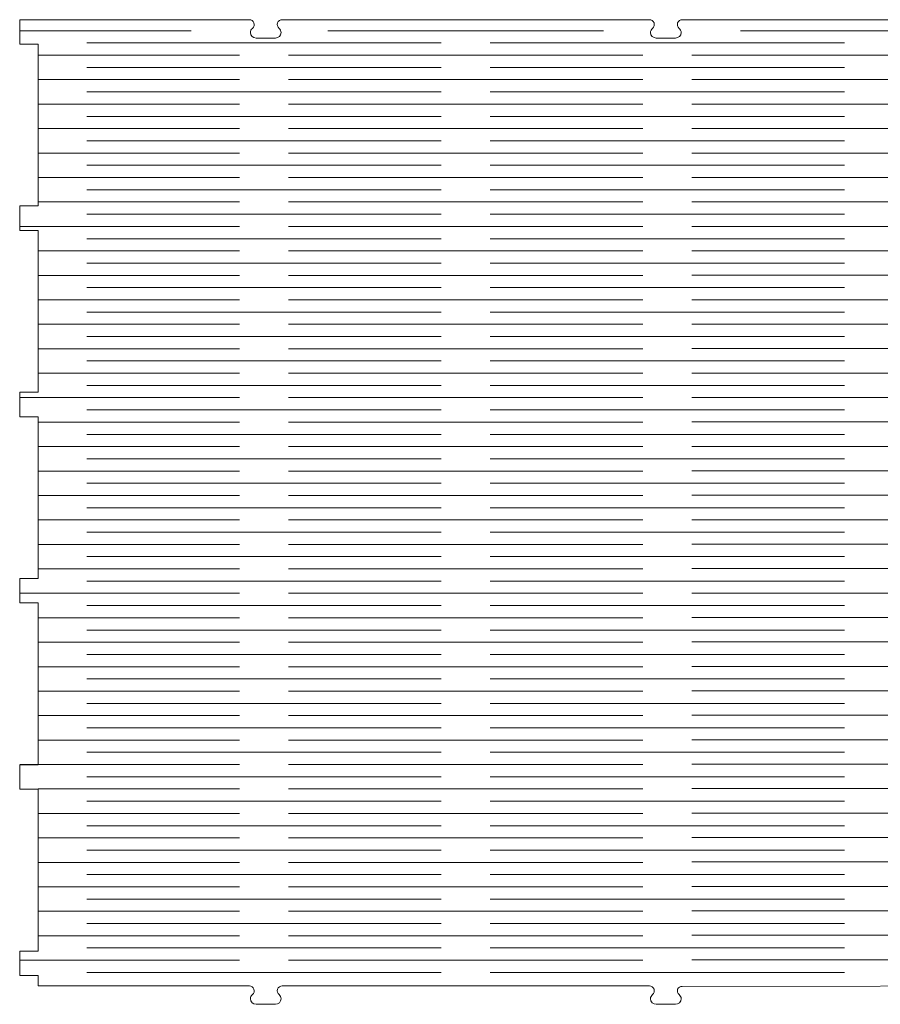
# Model space of a CAD drawing. Header units: millimetres. Extents: x -423 to 528, y -437 to 160.
# Tile 1 of 93: x -421 to -234, y -352 to -138. Entities that reach past the tile are written whole.
import ezdxf

# ---------------------------------------------------------------- set-up
doc = ezdxf.new("R2010")
doc.units = ezdxf.units.MM
doc.header["$MEASUREMENT"] = 0
doc.layers.add('Layer 1', color=7, linetype='Continuous')

msp = doc.modelspace()

# ---------------------------------------------------------------- linework, layer by layer
at = {"layer": 'Layer 1', "color": 250, "lineweight": 9}
msp.add_open_spline([(-277.2613, -348.5145), (-277.7196, -348.5145), (-278.1101, -348.6597), (-278.2651, -349.0911), (-278.2651, -349.0911), (-278.4201, -349.5224), (-278.2937, -349.983), (-277.9398, -350.2747), (-277.9398, -350.2747), (-277.6726, -350.4949), (-277.5028, -350.8217), (-277.5028, -351.1851), (-277.5028, -351.1851), (-277.5028, -351.846), (-278.0642, -352.385), (-278.7527, -352.385), (-278.7527, -352.385), (-278.7527, -352.385), (-282.9193, -352.385), (-282.9193, -352.385), (-282.9193, -352.385), (-283.6078, -352.385), (-284.1693, -351.846), (-284.1693, -351.1851), (-284.1693, -351.1851), (-284.1693, -351.1851), (-284.1693, -351.1851), (-284.1693, -351.1851), (-284.1693, -351.1851), (-284.1693, -350.8217), (-283.9994, -350.4949), (-283.7322, -350.2747), (-283.7322, -350.2747), (-283.3784, -349.983), (-283.2518, -349.5227), (-283.4069, -349.0911), (-283.4069, -349.0911), (-283.5619, -348.6597), (-283.9522, -348.3851), (-284.4107, -348.3851), (-284.4107, -348.3851), (-284.4107, -348.3851), (-364.3147, -348.3851), (-364.3147, -348.3851), (-364.3147, -348.3851), (-364.7733, -348.3851), (-365.1635, -348.6597), (-365.3186, -349.0911), (-365.3186, -349.0911), (-365.4736, -349.5227), (-365.3471, -349.983), (-364.9933, -350.2747), (-364.9933, -350.2747), (-364.7261, -350.4949), (-364.5562, -350.8217), (-364.5562, -351.1851), (-364.5562, -351.1851), (-364.5562, -351.846), (-365.1177, -352.385), (-365.8062, -352.385), (-365.8062, -352.385), (-365.8062, -352.385), (-369.9727, -352.385), (-369.9727, -352.385), (-369.9727, -352.385), (-370.6612, -352.385), (-371.2227, -351.846), (-371.2227, -351.1851), (-371.2227, -351.1851), (-371.2227, -351.1851), (-371.2227, -351.1851), (-371.2227, -351.1851), (-371.2227, -351.1851), (-371.2227, -350.8217), (-371.0528, -350.4949), (-370.7856, -350.2747), (-370.7856, -350.2747), (-370.4318, -349.983), (-370.3053, -349.5227), (-370.4603, -349.0911), (-370.4603, -349.0911), (-370.6154, -348.6597), (-371.0056, -348.3851), (-371.4642, -348.3851), (-371.4642, -348.3851), (-371.4642, -348.3851), (-417.4351, -348.3851), (-417.4351, -348.3851), (-417.4351, -348.3851), (-417.4351, -348.3851), (-417.4351, -346.1185), (-417.4351, -346.1185), (-417.4351, -346.1185), (-417.4351, -346.1185), (-421.435, -346.1185), (-421.435, -346.1185), (-421.435, -346.1185), (-421.435, -346.1185), (-421.435, -340.7853), (-421.435, -340.7853), (-421.435, -340.7853), (-421.435, -340.7853), (-417.4351, -340.7853), (-417.4351, -340.7853), (-417.4351, -340.7853), (-417.4351, -340.7853), (-417.4351, -305.5862), (-417.4351, -305.5862), (-417.4351, -305.5862), (-417.4351, -305.5862), (-421.435, -305.5862), (-421.435, -305.5862), (-421.435, -305.5862), (-421.435, -305.5862), (-421.435, -300.253), (-421.435, -300.253), (-421.435, -300.253), (-421.435, -300.253), (-417.4351, -300.253), (-417.4351, -300.253), (-417.4351, -300.253), (-417.4351, -300.253), (-417.4351, -265.0539), (-417.4351, -265.0539), (-417.4351, -265.0539), (-417.4351, -265.0539), (-421.435, -265.0539), (-421.435, -265.0539), (-421.435, -265.0539), (-421.435, -265.0539), (-421.435, -259.7207), (-421.435, -259.7207), (-421.435, -259.7207), (-421.435, -259.7207), (-417.4351, -259.7207), (-417.4351, -259.7207), (-417.4351, -259.7207), (-417.4351, -259.7207), (-417.4351, -224.5216), (-417.4351, -224.5216), (-417.4351, -224.5216), (-417.4351, -224.5216), (-421.435, -224.5216), (-421.435, -224.5216), (-421.435, -224.5216), (-421.435, -224.5216), (-421.435, -219.1884), (-421.435, -219.1884), (-421.435, -219.1884), (-421.435, -219.1884), (-417.4351, -219.1884), (-417.4351, -219.1884), (-417.4351, -219.1884), (-417.4351, -219.1884), (-417.4351, -183.9893), (-417.4351, -183.9893), (-417.4351, -183.9893), (-417.4351, -183.9893), (-421.435, -183.9893), (-421.435, -183.9893), (-421.435, -183.9893), (-421.435, -183.9893), (-421.435, -178.6561), (-421.435, -178.6561), (-421.435, -178.6561), (-421.435, -178.6561), (-417.4351, -178.6561), (-417.4351, -178.6561), (-417.4351, -178.6561), (-417.4351, -178.6561), (-417.4351, -143.4569), (-417.4351, -143.4569), (-417.4351, -143.4569), (-417.4351, -143.4569), (-421.435, -143.4569), (-421.435, -143.4569), (-421.435, -143.4569), (-421.435, -143.4569), (-421.435, -138.1237), (-421.435, -138.1237), (-421.435, -138.1237), (-421.435, -138.1237), (-417.4351, -138.1237), (-417.4351, -138.1237), (-417.4351, -138.1237), (-417.4351, -138.1237), (-371.4642, -138.1237), (-371.4642, -138.1237), (-371.4642, -138.1237), (-371.0056, -138.1237), (-370.6154, -138.3983), (-370.4603, -138.8297), (-370.4603, -138.8297), (-370.3053, -139.2613), (-370.4318, -139.7216), (-370.7856, -140.0133), (-370.7856, -140.0133), (-371.0528, -140.2336), (-371.2227, -140.5604), (-371.2227, -140.9237), (-371.2227, -140.9237), (-371.2227, -140.9237), (-371.2227, -140.9237), (-371.2227, -140.9237), (-371.2227, -140.9237), (-371.2227, -141.5846), (-370.6612, -142.1236), (-369.9727, -142.1236), (-369.9727, -142.1236), (-369.9727, -142.1236), (-365.8062, -142.1236), (-365.8062, -142.1236), (-365.8062, -142.1236), (-365.1177, -142.1236), (-364.5562, -141.5846), (-364.5562, -140.9237), (-364.5562, -140.9237), (-364.5562, -140.5604), (-364.7261, -140.2336), (-364.9933, -140.0133), (-364.9933, -140.0133), (-365.3471, -139.7216), (-365.4736, -139.2613), (-365.3186, -138.8297), (-365.3186, -138.8297), (-365.1635, -138.3983), (-364.7733, -138.1237), (-364.3147, -138.1237), (-364.3147, -138.1237), (-364.3147, -138.1237), (-284.4107, -138.1237), (-284.4107, -138.1237), (-284.4107, -138.1237), (-283.9522, -138.1237), (-283.5619, -138.3983), (-283.4069, -138.8297), (-283.4069, -138.8297), (-283.2518, -139.2613), (-283.3784, -139.7216), (-283.7322, -140.0133), (-283.7322, -140.0133), (-283.9994, -140.2336), (-284.1693, -140.5604), (-284.1693, -140.9237), (-284.1693, -140.9237), (-284.1693, -140.9237), (-284.1693, -140.9237), (-284.1693, -140.9237), (-284.1693, -140.9237), (-284.1693, -141.5846), (-283.6078, -142.1236), (-282.9193, -142.1236), (-282.9193, -142.1236), (-282.9193, -142.1236), (-278.7527, -142.1236), (-278.7527, -142.1236), (-278.7527, -142.1236), (-278.0642, -142.1236), (-277.5028, -141.5846), (-277.5028, -140.9237), (-277.5028, -140.9237), (-277.5028, -140.5604), (-277.6726, -140.2336), (-277.9398, -140.0133), (-277.9398, -140.0133), (-278.2937, -139.7216), (-278.4201, -139.2612), (-278.2651, -138.8297), (-278.2651, -138.8297), (-278.1101, -138.3981), (-277.7198, -138.1237), (-277.2613, -138.1237), (-277.2613, -138.1237), (-277.2613, -138.1237), (-191.0744, -138.1237), (-191.0744, -138.1237), (-191.0744, -138.1237), (-190.6158, -138.1237), (-190.2256, -138.3983), (-190.0705, -138.8297), (-190.0705, -138.8297), (-189.9155, -139.2613), (-190.042, -139.7216), (-190.3958, -140.0133), (-190.3958, -140.0133), (-190.663, -140.2336), (-190.8329, -140.5604), (-190.8329, -140.9237), (-190.8329, -140.9237), (-190.8329, -140.9237), (-190.8329, -140.9237), (-190.8329, -140.9237), (-190.8329, -140.9237), (-190.8329, -141.5846), (-190.2714, -142.1236), (-189.5829, -142.1236), (-189.5829, -142.1236), (-189.5829, -142.1236), (-185.4164, -142.1236), (-185.4164, -142.1236), (-185.4164, -142.1236), (-184.7279, -142.1236), (-184.1664, -141.5846), (-184.1664, -140.9237), (-184.1664, -140.9237), (-184.1664, -140.5604), (-184.3363, -140.2336), (-184.6035, -140.0133), (-184.6035, -140.0133), (-184.9573, -139.7216), (-185.0838, -139.2613), (-184.9288, -138.8297), (-184.9288, -138.8297), (-184.7737, -138.3983), (-184.3835, -138.1237), (-183.9249, -138.1237), (-183.9249, -138.1237), (-183.9249, -138.1237), (-104.021, -138.1237), (-104.021, -138.1237), (-104.021, -138.1237), (-103.5625, -138.1237), (-103.1722, -138.3983), (-103.0172, -138.8297), (-103.0172, -138.8297), (-102.8621, -139.2613), (-102.9887, -139.7216), (-103.3425, -140.0133), (-103.3425, -140.0133), (-103.6097, -140.2336), (-103.7796, -140.5604), (-103.7796, -140.9237), (-103.7796, -140.9237), (-103.7796, -140.9237), (-103.7796, -140.9237), (-103.7796, -140.9237), (-103.7796, -140.9237), (-103.7796, -141.5846), (-103.2181, -142.1236), (-102.5296, -142.1236), (-102.5296, -142.1236), (-102.5296, -142.1236), (-98.363, -142.1236), (-98.363, -142.1236), (-98.363, -142.1236), (-97.6745, -142.1236), (-97.1131, -141.5846), (-97.1131, -140.9237), (-97.1131, -140.9237), (-97.1131, -140.5604), (-97.2829, -140.2336), (-97.5501, -140.0133), (-97.5501, -140.0133), (-97.904, -139.7216), (-98.0305, -139.2613), (-97.8754, -138.8297), (-97.8754, -138.8297), (-97.7204, -138.3983), (-97.3301, -138.1237), (-96.8716, -138.1237), (-96.8716, -138.1237), (-96.8716, -138.1237), (-50.9008, -138.1237), (-50.9008, -138.1237), (-50.9008, -138.1237), (-50.9008, -138.1237), (-46.9009, -138.1237), (-46.9009, -138.1237), (-46.9009, -138.1237), (-46.9009, -138.1237), (-46.9009, -143.4569), (-46.9009, -143.4569), (-46.9009, -143.4569), (-46.9009, -143.4569), (-50.9008, -143.4569), (-50.9008, -143.4569), (-50.9008, -143.4569), (-50.9008, -143.4569), (-50.9008, -178.6561), (-50.9008, -178.6561), (-50.9008, -178.6561), (-50.9008, -178.6561), (-46.9009, -178.6561), (-46.9009, -178.6561), (-46.9009, -178.6561), (-46.9009, -178.6561), (-46.9009, -183.9893), (-46.9009, -183.9893), (-46.9009, -183.9893), (-46.9009, -183.9893), (-50.9008, -183.9893), (-50.9008, -183.9893), (-50.9008, -183.9893), (-50.9008, -183.9893), (-50.9008, -219.1884), (-50.9008, -219.1884), (-50.9008, -219.1884), (-50.9008, -219.1884), (-46.9009, -219.1884), (-46.9009, -219.1884), (-46.9009, -219.1884), (-46.9009, -219.1884), (-46.9009, -224.5216), (-46.9009, -224.5216), (-46.9009, -224.5216), (-46.9009, -224.5216), (-50.9008, -224.5216), (-50.9008, -224.5216), (-50.9008, -224.5216), (-50.9008, -224.5216), (-50.9008, -259.7207), (-50.9008, -259.7207), (-50.9008, -259.7207), (-50.9008, -259.7207), (-46.9009, -259.7207), (-46.9009, -259.7207), (-46.9009, -259.7207), (-46.9009, -259.7207), (-46.9009, -265.0539), (-46.9009, -265.0539), (-46.9009, -265.0539), (-46.9009, -265.0539), (-50.9008, -265.0539), (-50.9008, -265.0539), (-50.9008, -265.0539), (-50.9008, -265.0539), (-50.9008, -300.253), (-50.9008, -300.253), (-50.9008, -300.253), (-50.9008, -300.253), (-46.9009, -300.253), (-46.9009, -300.253), (-46.9009, -300.253), (-46.9009, -300.253), (-46.9009, -305.5862), (-46.9009, -305.5862), (-46.9009, -305.5862), (-46.9009, -305.5862), (-50.9008, -305.5862), (-50.9008, -305.5862), (-50.9008, -305.5862), (-50.9008, -305.5862), (-50.9008, -340.7853), (-50.9008, -340.7853), (-50.9008, -340.7853), (-50.9008, -340.7853), (-46.9009, -340.7853), (-46.9009, -340.7853), (-46.9009, -340.7853), (-46.9009, -340.7853), (-46.9009, -346.1185), (-46.9009, -346.1185), (-46.9009, -346.1185), (-46.9009, -346.1185), (-50.9008, -346.1185), (-50.9008, -346.1185), (-50.9008, -346.1185), (-50.9008, -346.1185), (-50.9008, -348.3851), (-50.9008, -348.3851), (-50.9008, -348.3851), (-50.9008, -348.3851), (-96.8716, -348.3851), (-96.8716, -348.3851), (-96.8716, -348.3851), (-97.3301, -348.3851), (-97.7204, -348.6597), (-97.8754, -349.0911), (-97.8754, -349.0911), (-98.0305, -349.5227), (-97.904, -349.983), (-97.5501, -350.2747), (-97.5501, -350.2747), (-97.2829, -350.4949), (-97.1131, -350.8217), (-97.1131, -351.1851), (-97.1131, -351.1851), (-97.1131, -351.846), (-97.6745, -352.385), (-98.363, -352.385), (-98.363, -352.385), (-98.363, -352.385), (-102.5296, -352.385), (-102.5296, -352.385), (-102.5296, -352.385), (-103.2181, -352.385), (-103.7796, -351.846), (-103.7796, -351.1851), (-103.7796, -351.1851), (-103.7796, -351.1851), (-103.7796, -351.1851), (-103.7796, -351.1851), (-103.7796, -351.1851), (-103.7796, -350.8217), (-103.6097, -350.4949), (-103.3425, -350.2747), (-103.3425, -350.2747), (-102.9887, -349.983), (-102.8621, -349.5227), (-103.0172, -349.0911), (-103.0172, -349.0911), (-103.1722, -348.6597), (-103.5625, -348.3851), (-104.021, -348.3851), (-104.021, -348.3851), (-104.021, -348.3851), (-183.9249, -348.3851), (-183.9249, -348.3851), (-183.9249, -348.3851), (-184.3835, -348.3851), (-184.7737, -348.6597), (-184.9288, -349.0911), (-184.9288, -349.0911), (-185.0838, -349.5227), (-184.9573, -349.983), (-184.6035, -350.2747), (-184.6035, -350.2747), (-184.3363, -350.4949), (-184.1664, -350.8217), (-184.1664, -351.1851), (-184.1664, -351.1851), (-184.1664, -351.846), (-184.7279, -352.385), (-185.4164, -352.385), (-185.4164, -352.385), (-185.4164, -352.385), (-189.5829, -352.385), (-189.5829, -352.385), (-189.5829, -352.385), (-190.2714, -352.385), (-190.8329, -351.846), (-190.8329, -351.1851), (-190.8329, -351.1851), (-190.8329, -351.1851), (-190.8329, -351.1851), (-190.8329, -351.1851), (-190.8329, -351.1851), (-190.8329, -350.8217), (-190.663, -350.4949), (-190.3958, -350.2747), (-190.3958, -350.2747), (-190.042, -349.983), (-189.9155, -349.5226), (-190.0705, -349.0911), (-190.0705, -349.0911), (-190.2254, -348.6597), (-190.6158, -348.3839), (-191.0744, -348.3851), (-191.0744, -348.3851), (-191.0744, -348.3851), (-277.2613, -348.5145), (-277.2613, -348.5145)], degree=3, knots=[0, 0, 0, 0, 0.00719424, 0.00719424, 0.00719424, 0.00719424, 0.01438849, 0.01438849, 0.01438849, 0.01438849, 0.02158273, 0.02158273, 0.02158273, 0.02158273, 0.02877698, 0.02877698, 0.02877698, 0.02877698, 0.03597122, 0.03597122, 0.03597122, 0.03597122, 0.04316547, 0.04316547, 0.04316547, 0.04316547, 0.05035971, 0.05035971, 0.05035971, 0.05035971, 0.05755396, 0.05755396, 0.05755396, 0.05755396, 0.0647482, 0.0647482, 0.0647482, 0.0647482, 0.07194245, 0.07194245, 0.07194245, 0.07194245, 0.07913669, 0.07913669, 0.07913669, 0.07913669, 0.08633094, 0.08633094, 0.08633094, 0.08633094, 0.09352518, 0.09352518, 0.09352518, 0.09352518, 0.10071942, 0.10071942, 0.10071942, 0.10071942, 0.10791367, 0.10791367, 0.10791367, 0.10791367, 0.11510791, 0.11510791, 0.11510791, 0.11510791, 0.12230216, 0.12230216, 0.12230216, 0.12230216, 0.1294964, 0.1294964, 0.1294964, 0.1294964, 0.13669065, 0.13669065, 0.13669065, 0.13669065, 0.14388489, 0.14388489, 0.14388489, 0.14388489, 0.15107914, 0.15107914, 0.15107914, 0.15107914, 0.15827338, 0.15827338, 0.15827338, 0.15827338, 0.16546763, 0.16546763, 0.16546763, 0.16546763, 0.17266187, 0.17266187, 0.17266187, 0.17266187, 0.17985612, 0.17985612, 0.17985612, 0.17985612, 0.18705036, 0.18705036, 0.18705036, 0.18705036, 0.1942446, 0.1942446, 0.1942446, 0.1942446, 0.20143885, 0.20143885, 0.20143885, 0.20143885, 0.20863309, 0.20863309, 0.20863309, 0.20863309, 0.21582734, 0.21582734, 0.21582734, 0.21582734, 0.22302158, 0.22302158, 0.22302158, 0.22302158, 0.23021583, 0.23021583, 0.23021583, 0.23021583, 0.23741007, 0.23741007, 0.23741007, 0.23741007, 0.24460432, 0.24460432, 0.24460432, 0.24460432, 0.25179856, 0.25179856, 0.25179856, 0.25179856, 0.25899281, 0.25899281, 0.25899281, 0.25899281, 0.26618705, 0.26618705, 0.26618705, 0.26618705, 0.27338129, 0.27338129, 0.27338129, 0.27338129, 0.28057554, 0.28057554, 0.28057554, 0.28057554, 0.28776978, 0.28776978, 0.28776978, 0.28776978, 0.29496403, 0.29496403, 0.29496403, 0.29496403, 0.30215827, 0.30215827, 0.30215827, 0.30215827, 0.30935252, 0.30935252, 0.30935252, 0.30935252, 0.31654676, 0.31654676, 0.31654676, 0.31654676, 0.32374101, 0.32374101, 0.32374101, 0.32374101, 0.33093525, 0.33093525, 0.33093525, 0.33093525, 0.3381295, 0.3381295, 0.3381295, 0.3381295, 0.34532374, 0.34532374, 0.34532374, 0.34532374, 0.35251799, 0.35251799, 0.35251799, 0.35251799, 0.35971223, 0.35971223, 0.35971223, 0.35971223, 0.36690647, 0.36690647, 0.36690647, 0.36690647, 0.37410072, 0.37410072, 0.37410072, 0.37410072, 0.38129496, 0.38129496, 0.38129496, 0.38129496, 0.38848921, 0.38848921, 0.38848921, 0.38848921, 0.39568345, 0.39568345, 0.39568345, 0.39568345, 0.4028777, 0.4028777, 0.4028777, 0.4028777, 0.41007194, 0.41007194, 0.41007194, 0.41007194, 0.41726619, 0.41726619, 0.41726619, 0.41726619, 0.42446043, 0.42446043, 0.42446043, 0.42446043, 0.43165468, 0.43165468, 0.43165468, 0.43165468, 0.43884892, 0.43884892, 0.43884892, 0.43884892, 0.44604317, 0.44604317, 0.44604317, 0.44604317, 0.45323741, 0.45323741, 0.45323741, 0.45323741, 0.46043165, 0.46043165, 0.46043165, 0.46043165, 0.4676259, 0.4676259, 0.4676259, 0.4676259, 0.47482014, 0.47482014, 0.47482014, 0.47482014, 0.48201439, 0.48201439, 0.48201439, 0.48201439, 0.48920863, 0.48920863, 0.48920863, 0.48920863, 0.49640288, 0.49640288, 0.49640288, 0.49640288, 0.50359712, 0.50359712, 0.50359712, 0.50359712, 0.51079137, 0.51079137, 0.51079137, 0.51079137, 0.51798561, 0.51798561, 0.51798561, 0.51798561, 0.52517986, 0.52517986, 0.52517986, 0.52517986, 0.5323741, 0.5323741, 0.5323741, 0.5323741, 0.53956835, 0.53956835, 0.53956835, 0.53956835, 0.54676259, 0.54676259, 0.54676259, 0.54676259, 0.55395683, 0.55395683, 0.55395683, 0.55395683, 0.56115108, 0.56115108, 0.56115108, 0.56115108, 0.56834532, 0.56834532, 0.56834532, 0.56834532, 0.57553957, 0.57553957, 0.57553957, 0.57553957, 0.58273381, 0.58273381, 0.58273381, 0.58273381, 0.58992806, 0.58992806, 0.58992806, 0.58992806, 0.5971223, 0.5971223, 0.5971223, 0.5971223, 0.60431655, 0.60431655, 0.60431655, 0.60431655, 0.61151079, 0.61151079, 0.61151079, 0.61151079, 0.61870504, 0.61870504, 0.61870504, 0.61870504, 0.62589928, 0.62589928, 0.62589928, 0.62589928, 0.63309353, 0.63309353, 0.63309353, 0.63309353, 0.64028777, 0.64028777, 0.64028777, 0.64028777, 0.64748201, 0.64748201, 0.64748201, 0.64748201, 0.65467626, 0.65467626, 0.65467626, 0.65467626, 0.6618705, 0.6618705, 0.6618705, 0.6618705, 0.66906475, 0.66906475, 0.66906475, 0.66906475, 0.67625899, 0.67625899, 0.67625899, 0.67625899, 0.68345324, 0.68345324, 0.68345324, 0.68345324, 0.69064748, 0.69064748, 0.69064748, 0.69064748, 0.69784173, 0.69784173, 0.69784173, 0.69784173, 0.70503597, 0.70503597, 0.70503597, 0.70503597, 0.71223022, 0.71223022, 0.71223022, 0.71223022, 0.71942446, 0.71942446, 0.71942446, 0.71942446, 0.72661871, 0.72661871, 0.72661871, 0.72661871, 0.73381295, 0.73381295, 0.73381295, 0.73381295, 0.74100719, 0.74100719, 0.74100719, 0.74100719, 0.74820144, 0.74820144, 0.74820144, 0.74820144, 0.75539568, 0.75539568, 0.75539568, 0.75539568, 0.76258993, 0.76258993, 0.76258993, 0.76258993, 0.76978417, 0.76978417, 0.76978417, 0.76978417, 0.77697842, 0.77697842, 0.77697842, 0.77697842, 0.78417266, 0.78417266, 0.78417266, 0.78417266, 0.79136691, 0.79136691, 0.79136691, 0.79136691, 0.79856115, 0.79856115, 0.79856115, 0.79856115, 0.8057554, 0.8057554, 0.8057554, 0.8057554, 0.81294964, 0.81294964, 0.81294964, 0.81294964, 0.82014388, 0.82014388, 0.82014388, 0.82014388, 0.82733813, 0.82733813, 0.82733813, 0.82733813, 0.83453237, 0.83453237, 0.83453237, 0.83453237, 0.84172662, 0.84172662, 0.84172662, 0.84172662, 0.84892086, 0.84892086, 0.84892086, 0.84892086, 0.85611511, 0.85611511, 0.85611511, 0.85611511, 0.86330935, 0.86330935, 0.86330935, 0.86330935, 0.8705036, 0.8705036, 0.8705036, 0.8705036, 0.87769784, 0.87769784, 0.87769784, 0.87769784, 0.88489209, 0.88489209, 0.88489209, 0.88489209, 0.89208633, 0.89208633, 0.89208633, 0.89208633, 0.89928058, 0.89928058, 0.89928058, 0.89928058, 0.90647482, 0.90647482, 0.90647482, 0.90647482, 0.91366906, 0.91366906, 0.91366906, 0.91366906, 0.92086331, 0.92086331, 0.92086331, 0.92086331, 0.92805755, 0.92805755, 0.92805755, 0.92805755, 0.9352518, 0.9352518, 0.9352518, 0.9352518, 0.94244604, 0.94244604, 0.94244604, 0.94244604, 0.94964029, 0.94964029, 0.94964029, 0.94964029, 0.95683453, 0.95683453, 0.95683453, 0.95683453, 0.96402878, 0.96402878, 0.96402878, 0.96402878, 0.97122302, 0.97122302, 0.97122302, 0.97122302, 0.97841727, 0.97841727, 0.97841727, 0.97841727, 0.98561151, 0.98561151, 0.98561151, 0.98561151, 1, 1, 1, 1], dxfattribs=at)
at = {"layer": 'Layer 1', "color": 175, "lineweight": 9}
for points in [[(-421.435, -140.5292), (-421.435, -140.5292), (-384.1026, -140.5292), (-384.1026, -140.5292)], [(-354.3829, -140.5292), (-354.3829, -140.5292), (-294.3844, -140.5292), (-294.3844, -140.5292)], [(-264.6228, -140.5291), (-264.6228, -140.5291), (-203.7128, -140.5291), (-203.7128, -140.5291)], [(-406.8342, -143.1905), (-406.8342, -143.1905), (-329.7071, -143.1905), (-329.7071, -143.1905)], [(-319.0623, -143.1905), (-319.0623, -143.1905), (-241.935, -143.1905), (-241.935, -143.1905)], [(-417.4351, -145.8516), (-417.4351, -145.8516), (-373.591, -145.8516), (-373.591, -145.8516)], [(-362.9462, -145.8516), (-362.9462, -145.8516), (-285.821, -145.8516), (-285.821, -145.8516)], [(-275.1763, -145.8516), (-275.1763, -145.8516), (-193.2012, -145.8516), (-193.2012, -145.8516)], [(-406.8342, -148.5129), (-406.8342, -148.5129), (-329.7071, -148.5129), (-329.7071, -148.5129)], [(-319.0623, -148.5129), (-319.0623, -148.5129), (-241.935, -148.5129), (-241.935, -148.5129)], [(-417.4351, -151.174), (-417.4351, -151.174), (-373.591, -151.174), (-373.591, -151.174)], [(-362.9462, -151.174), (-362.9462, -151.174), (-285.821, -151.174), (-285.821, -151.174)], [(-275.1763, -151.174), (-275.1763, -151.174), (-193.2012, -151.1739), (-193.2012, -151.1739)], [(-406.8342, -153.8351), (-406.8342, -153.8351), (-329.7071, -153.8351), (-329.7071, -153.8351)], [(-319.0623, -153.8351), (-319.0623, -153.8351), (-241.935, -153.8351), (-241.935, -153.8351)], [(-417.4351, -156.4964), (-417.4351, -156.4964), (-373.591, -156.4964), (-373.591, -156.4964)], [(-362.9462, -156.4964), (-362.9462, -156.4964), (-285.821, -156.4964), (-285.821, -156.4964)], [(-275.1763, -156.494), (-275.1763, -156.494), (-193.2012, -156.4939), (-193.2012, -156.4939)], [(-406.8342, -159.1637), (-406.8342, -159.1637), (-329.7071, -159.1637), (-329.7071, -159.1637)], [(-319.0623, -159.1637), (-319.0623, -159.1637), (-241.935, -159.1637), (-241.935, -159.1637)], [(-417.4351, -161.8249), (-417.4351, -161.8249), (-373.591, -161.8249), (-373.591, -161.8249)], [(-362.9462, -161.8249), (-362.9462, -161.8249), (-285.821, -161.8249), (-285.821, -161.8249)], [(-275.1763, -161.814), (-275.1763, -161.814), (-193.2012, -161.8139), (-193.2012, -161.8139)], [(-406.8342, -164.4861), (-406.8342, -164.4861), (-329.7071, -164.4861), (-329.7071, -164.4861)], [(-319.0623, -164.4861), (-319.0623, -164.4861), (-241.935, -164.4861), (-241.935, -164.4861)], [(-417.4351, -167.1472), (-417.4351, -167.1472), (-373.591, -167.1472), (-373.591, -167.1472)], [(-362.9462, -167.1472), (-362.9462, -167.1472), (-285.821, -167.1472), (-285.821, -167.1472)], [(-275.1763, -167.134), (-275.1763, -167.134), (-193.2012, -167.1339), (-193.2012, -167.1339)], [(-406.8342, -169.8085), (-406.8342, -169.8085), (-329.7071, -169.8085), (-329.7071, -169.8085)], [(-319.0623, -169.8085), (-319.0623, -169.8085), (-241.935, -169.8085), (-241.935, -169.8085)], [(-417.4351, -172.4696), (-417.4351, -172.4696), (-373.591, -172.4696), (-373.591, -172.4696)], [(-362.9462, -172.4696), (-362.9462, -172.4696), (-285.821, -172.4696), (-285.821, -172.4696)], [(-275.1763, -172.454), (-275.1763, -172.454), (-193.2012, -172.4539), (-193.2012, -172.4539)], [(-406.8342, -175.1309), (-406.8342, -175.1309), (-329.7071, -175.1309), (-329.7071, -175.1309)], [(-319.0623, -175.1309), (-319.0623, -175.1309), (-241.935, -175.1309), (-241.935, -175.1309)], [(-417.4351, -177.792), (-417.4351, -177.792), (-373.591, -177.792), (-373.591, -177.792)], [(-362.9462, -177.792), (-362.9462, -177.792), (-285.821, -177.792), (-285.821, -177.792)], [(-275.1763, -177.774), (-275.1763, -177.774), (-193.2012, -177.7739), (-193.2012, -177.7739)], [(-406.8342, -180.4531), (-406.8342, -180.4531), (-329.7071, -180.4531), (-329.7071, -180.4531)], [(-319.0623, -180.4531), (-319.0623, -180.4531), (-241.935, -180.4531), (-241.935, -180.4531)], [(-421.435, -183.1144), (-421.435, -183.1144), (-373.591, -183.1144), (-373.591, -183.1144)], [(-362.9462, -183.1144), (-362.9462, -183.1144), (-285.821, -183.1144), (-285.821, -183.1144)], [(-275.1763, -183.094), (-275.1763, -183.094), (-193.2012, -183.0939), (-193.2012, -183.0939)], [(-406.8342, -185.7755), (-406.8342, -185.7755), (-329.7071, -185.7755), (-329.7071, -185.7755)], [(-319.0623, -185.7755), (-319.0623, -185.7755), (-241.935, -185.7755), (-241.935, -185.7755)], [(-417.4351, -188.4368), (-417.4351, -188.4368), (-373.591, -188.4368), (-373.591, -188.4368)], [(-362.9462, -188.4368), (-362.9462, -188.4368), (-285.821, -188.4368), (-285.821, -188.4368)], [(-275.1763, -188.414), (-275.1763, -188.414), (-193.2012, -188.4139), (-193.2012, -188.4139)], [(-406.8342, -191.0979), (-406.8342, -191.0979), (-329.7071, -191.0979), (-329.7071, -191.0979)], [(-319.0623, -191.0979), (-319.0623, -191.0979), (-241.935, -191.0979), (-241.935, -191.0979)], [(-417.4351, -193.759), (-417.4351, -193.759), (-373.591, -193.759), (-373.591, -193.759)], [(-362.9462, -193.759), (-362.9462, -193.759), (-285.821, -193.759), (-285.821, -193.759)], [(-275.1763, -193.734), (-275.1763, -193.734), (-193.2012, -193.7339), (-193.2012, -193.7339)], [(-406.8342, -196.4203), (-406.8342, -196.4203), (-329.7071, -196.4203), (-329.7071, -196.4203)], [(-319.0623, -196.4203), (-319.0623, -196.4203), (-241.935, -196.4203), (-241.935, -196.4203)], [(-417.4351, -199.0814), (-417.4351, -199.0814), (-373.591, -199.0814), (-373.591, -199.0814)], [(-362.9462, -199.0814), (-362.9462, -199.0814), (-285.821, -199.0814), (-285.821, -199.0814)], [(-275.1763, -199.054), (-275.1763, -199.054), (-193.2012, -199.0539), (-193.2012, -199.0539)], [(-406.8342, -201.7426), (-406.8342, -201.7426), (-329.7071, -201.7426), (-329.7071, -201.7426)], [(-319.0623, -201.7426), (-319.0623, -201.7426), (-241.935, -201.7426), (-241.935, -201.7426)], [(-417.4351, -204.4038), (-417.4351, -204.4038), (-373.591, -204.4038), (-373.591, -204.4038)], [(-362.9462, -204.4038), (-362.9462, -204.4038), (-285.821, -204.4038), (-285.821, -204.4038)], [(-275.1763, -204.374), (-275.1763, -204.374), (-193.2012, -204.3739), (-193.2012, -204.3739)], [(-406.8342, -207.065), (-406.8342, -207.065), (-329.7071, -207.065), (-329.7071, -207.065)], [(-319.0623, -207.065), (-319.0623, -207.065), (-241.935, -207.065), (-241.935, -207.065)], [(-417.4351, -209.7262), (-417.4351, -209.7262), (-373.591, -209.7262), (-373.591, -209.7262)], [(-362.9462, -209.7262), (-362.9462, -209.7262), (-285.821, -209.7262), (-285.821, -209.7262)], [(-275.1763, -209.694), (-275.1763, -209.694), (-193.2012, -209.6939), (-193.2012, -209.6939)], [(-406.8342, -212.3874), (-406.8342, -212.3874), (-329.7071, -212.3874), (-329.7071, -212.3874)], [(-319.0623, -212.3874), (-319.0623, -212.3874), (-241.935, -212.3874), (-241.935, -212.3874)], [(-417.4351, -215.0485), (-417.4351, -215.0485), (-373.591, -215.0485), (-373.591, -215.0485)], [(-362.9462, -215.0485), (-362.9462, -215.0485), (-285.821, -215.0485), (-285.821, -215.0485)], [(-275.1763, -215.014), (-275.1763, -215.014), (-193.2012, -215.0139), (-193.2012, -215.0139)], [(-406.8342, -217.7098), (-406.8342, -217.7098), (-329.7071, -217.7098), (-329.7071, -217.7098)], [(-319.0623, -217.7098), (-319.0623, -217.7098), (-241.935, -217.7098), (-241.935, -217.7098)], [(-421.435, -220.3709), (-421.435, -220.3709), (-373.591, -220.3709), (-373.591, -220.3709)], [(-362.9462, -220.3709), (-362.9462, -220.3709), (-285.821, -220.3709), (-285.821, -220.3709)], [(-275.1763, -220.334), (-275.1763, -220.334), (-193.2012, -220.3339), (-193.2012, -220.3339)], [(-406.8342, -223.0322), (-406.8342, -223.0322), (-329.7071, -223.0322), (-329.7071, -223.0322)], [(-319.0623, -223.0322), (-319.0623, -223.0322), (-241.935, -223.0322), (-241.935, -223.0322)], [(-417.4351, -225.6933), (-417.4351, -225.6933), (-373.591, -225.6933), (-373.591, -225.6933)], [(-362.9462, -225.6933), (-362.9462, -225.6933), (-285.821, -225.6933), (-285.821, -225.6933)], [(-275.1763, -225.654), (-275.1763, -225.654), (-193.2012, -225.6539), (-193.2012, -225.6539)], [(-406.8342, -228.3544), (-406.8342, -228.3544), (-329.7071, -228.3544), (-329.7071, -228.3544)], [(-319.0623, -228.3544), (-319.0623, -228.3544), (-241.935, -228.3544), (-241.935, -228.3544)], [(-417.4351, -231.0157), (-417.4351, -231.0157), (-373.591, -231.0157), (-373.591, -231.0157)], [(-362.9462, -231.0157), (-362.9462, -231.0157), (-285.821, -231.0157), (-285.821, -231.0157)], [(-275.1763, -230.974), (-275.1763, -230.974), (-193.2012, -230.9739), (-193.2012, -230.9739)], [(-406.8342, -233.6768), (-406.8342, -233.6768), (-329.7071, -233.6768), (-329.7071, -233.6768)], [(-319.0623, -233.6768), (-319.0623, -233.6768), (-241.935, -233.6768), (-241.935, -233.6768)], [(-417.4351, -236.338), (-417.4351, -236.338), (-373.591, -236.338), (-373.591, -236.338)], [(-362.9462, -236.338), (-362.9462, -236.338), (-285.821, -236.338), (-285.821, -236.338)], [(-275.1763, -236.294), (-275.1763, -236.294), (-193.2012, -236.2939), (-193.2012, -236.2939)], [(-406.8342, -238.9992), (-406.8342, -238.9992), (-329.7071, -238.9992), (-329.7071, -238.9992)], [(-319.0623, -238.9992), (-319.0623, -238.9992), (-241.935, -238.9992), (-241.935, -238.9992)], [(-417.4351, -241.6604), (-417.4351, -241.6604), (-373.591, -241.6604), (-373.591, -241.6604)], [(-362.9462, -241.6604), (-362.9462, -241.6604), (-285.821, -241.6604), (-285.821, -241.6604)], [(-275.1763, -241.614), (-275.1763, -241.614), (-193.2012, -241.6139), (-193.2012, -241.6139)], [(-406.8342, -244.3216), (-406.8342, -244.3216), (-329.7071, -244.3216), (-329.7071, -244.3216)], [(-319.0623, -244.3216), (-319.0623, -244.3216), (-241.935, -244.3216), (-241.935, -244.3216)], [(-417.4351, -246.9828), (-417.4351, -246.9828), (-373.591, -246.9828), (-373.591, -246.9828)], [(-362.9462, -246.9828), (-362.9462, -246.9828), (-285.821, -246.9828), (-285.821, -246.9828)], [(-275.1763, -246.934), (-275.1763, -246.934), (-193.2012, -246.9339), (-193.2012, -246.9339)], [(-406.8342, -249.6439), (-406.8342, -249.6439), (-329.7071, -249.6439), (-329.7071, -249.6439)], [(-319.0623, -249.6439), (-319.0623, -249.6439), (-241.935, -249.6439), (-241.935, -249.6439)], [(-417.4351, -252.3052), (-417.4351, -252.3052), (-373.591, -252.3052), (-373.591, -252.3052)], [(-362.9462, -252.3052), (-362.9462, -252.3052), (-285.821, -252.3052), (-285.821, -252.3052)], [(-275.1763, -252.254), (-275.1763, -252.254), (-193.2012, -252.2539), (-193.2012, -252.2539)], [(-406.8342, -254.9663), (-406.8342, -254.9663), (-329.7071, -254.9663), (-329.7071, -254.9663)], [(-319.0623, -254.9663), (-319.0623, -254.9663), (-241.935, -254.9663), (-241.935, -254.9663)], [(-417.4351, -257.6276), (-417.4351, -257.6276), (-373.591, -257.6276), (-373.591, -257.6276)], [(-362.9462, -257.6276), (-362.9462, -257.6276), (-285.821, -257.6276), (-285.821, -257.6276)], [(-275.1763, -257.574), (-275.1763, -257.574), (-193.2012, -257.5739), (-193.2012, -257.5739)], [(-406.8342, -260.2887), (-406.8342, -260.2887), (-329.7071, -260.2887), (-329.7071, -260.2887)], [(-319.0623, -260.2887), (-319.0623, -260.2887), (-241.935, -260.2887), (-241.935, -260.2887)], [(-421.435, -262.9498), (-421.435, -262.9498), (-373.591, -262.9498), (-373.591, -262.9498)], [(-362.9462, -262.9498), (-362.9462, -262.9498), (-285.821, -262.9498), (-285.821, -262.9498)], [(-275.1763, -262.894), (-275.1763, -262.894), (-193.2012, -262.8939), (-193.2012, -262.8939)], [(-406.8342, -265.6111), (-406.8342, -265.6111), (-329.7071, -265.6111), (-329.7071, -265.6111)], [(-319.0623, -265.6111), (-319.0623, -265.6111), (-241.935, -265.6111), (-241.935, -265.6111)], [(-417.4351, -268.2722), (-417.4351, -268.2722), (-373.591, -268.2722), (-373.591, -268.2722)], [(-362.9462, -268.2722), (-362.9462, -268.2722), (-285.821, -268.2722), (-285.821, -268.2722)], [(-275.1763, -268.214), (-275.1763, -268.214), (-193.2012, -268.2139), (-193.2012, -268.2139)], [(-406.8342, -270.9334), (-406.8342, -270.9334), (-329.7071, -270.9334), (-329.7071, -270.9334)], [(-319.0623, -270.9334), (-319.0623, -270.9334), (-241.935, -270.9334), (-241.935, -270.9334)], [(-417.4351, -273.5946), (-417.4351, -273.5946), (-373.591, -273.5946), (-373.591, -273.5946)], [(-362.9462, -273.5946), (-362.9462, -273.5946), (-285.821, -273.5946), (-285.821, -273.5946)], [(-275.1763, -273.534), (-275.1763, -273.534), (-193.2012, -273.5339), (-193.2012, -273.5339)], [(-406.8342, -276.2558), (-406.8342, -276.2558), (-329.7071, -276.2558), (-329.7071, -276.2558)], [(-319.0623, -276.2558), (-319.0623, -276.2558), (-241.935, -276.2558), (-241.935, -276.2558)], [(-417.4351, -278.917), (-417.4351, -278.917), (-373.591, -278.917), (-373.591, -278.917)], [(-362.9462, -278.917), (-362.9462, -278.917), (-285.821, -278.917), (-285.821, -278.917)], [(-275.1763, -278.854), (-275.1763, -278.854), (-193.2012, -278.8539), (-193.2012, -278.8539)], [(-406.8342, -281.5782), (-406.8342, -281.5782), (-329.7071, -281.5782), (-329.7071, -281.5782)], [(-319.0623, -281.5782), (-319.0623, -281.5782), (-241.935, -281.5782), (-241.935, -281.5782)], [(-417.4351, -284.2393), (-417.4351, -284.2393), (-373.591, -284.2393), (-373.591, -284.2393)], [(-362.9462, -284.2393), (-362.9462, -284.2393), (-285.821, -284.2393), (-285.821, -284.2393)], [(-275.1763, -284.174), (-275.1763, -284.174), (-193.2012, -284.1739), (-193.2012, -284.1739)], [(-406.8342, -286.9006), (-406.8342, -286.9006), (-329.7071, -286.9006), (-329.7071, -286.9006)], [(-319.0623, -286.9006), (-319.0623, -286.9006), (-241.935, -286.9006), (-241.935, -286.9006)], [(-417.4351, -289.5617), (-417.4351, -289.5617), (-373.591, -289.5617), (-373.591, -289.5617)], [(-362.9462, -289.5617), (-362.9462, -289.5617), (-285.821, -289.5617), (-285.821, -289.5617)], [(-275.1763, -289.494), (-275.1763, -289.494), (-193.2012, -289.4939), (-193.2012, -289.4939)], [(-406.8342, -292.223), (-406.8342, -292.223), (-329.7071, -292.223), (-329.7071, -292.223)], [(-319.0623, -292.223), (-319.0623, -292.223), (-241.935, -292.223), (-241.935, -292.223)], [(-417.4351, -294.8841), (-417.4351, -294.8841), (-373.591, -294.8841), (-373.591, -294.8841)], [(-362.9462, -294.8841), (-362.9462, -294.8841), (-285.821, -294.8841), (-285.821, -294.8841)], [(-275.1763, -294.814), (-275.1763, -294.814), (-193.2012, -294.8139), (-193.2012, -294.8139)], [(-406.8342, -297.5452), (-406.8342, -297.5452), (-329.7071, -297.5452), (-329.7071, -297.5452)], [(-319.0623, -297.5452), (-319.0623, -297.5452), (-241.935, -297.5452), (-241.935, -297.5452)], [(-421.435, -300.2065), (-421.435, -300.2065), (-373.591, -300.2065), (-373.591, -300.2065)], [(-362.9462, -300.2065), (-362.9462, -300.2065), (-285.821, -300.2065), (-285.821, -300.2065)], [(-275.1763, -300.134), (-275.1763, -300.134), (-193.2012, -300.1339), (-193.2012, -300.1339)], [(-406.8342, -302.8676), (-406.8342, -302.8676), (-329.7071, -302.8676), (-329.7071, -302.8676)], [(-319.0623, -302.8676), (-319.0623, -302.8676), (-241.935, -302.8676), (-241.935, -302.8676)], [(-417.4351, -305.5288), (-417.4351, -305.5288), (-373.591, -305.5288), (-373.591, -305.5288)], [(-362.9462, -305.5288), (-362.9462, -305.5288), (-285.821, -305.5288), (-285.821, -305.5288)], [(-275.1763, -305.454), (-275.1763, -305.454), (-193.2012, -305.4539), (-193.2012, -305.4539)], [(-406.8342, -308.19), (-406.8342, -308.19), (-329.7071, -308.19), (-329.7071, -308.19)], [(-319.0623, -308.19), (-319.0623, -308.19), (-241.935, -308.19), (-241.935, -308.19)], [(-417.4351, -310.8512), (-417.4351, -310.8512), (-373.591, -310.8512), (-373.591, -310.8512)], [(-362.9462, -310.8512), (-362.9462, -310.8512), (-285.821, -310.8512), (-285.821, -310.8512)], [(-275.1763, -310.774), (-275.1763, -310.774), (-193.2012, -310.7739), (-193.2012, -310.7739)], [(-406.8342, -313.5124), (-406.8342, -313.5124), (-329.7071, -313.5124), (-329.7071, -313.5124)], [(-319.0623, -313.5124), (-319.0623, -313.5124), (-241.935, -313.5124), (-241.935, -313.5124)], [(-417.4351, -316.1736), (-417.4351, -316.1736), (-373.591, -316.1736), (-373.591, -316.1736)], [(-362.9462, -316.1736), (-362.9462, -316.1736), (-285.821, -316.1736), (-285.821, -316.1736)], [(-275.1763, -316.094), (-275.1763, -316.094), (-193.2012, -316.0939), (-193.2012, -316.0939)], [(-406.8342, -318.8347), (-406.8342, -318.8347), (-329.7071, -318.8347), (-329.7071, -318.8347)], [(-319.0623, -318.8347), (-319.0623, -318.8347), (-241.935, -318.8347), (-241.935, -318.8347)], [(-417.4351, -321.496), (-417.4351, -321.496), (-373.591, -321.496), (-373.591, -321.496)], [(-362.9462, -321.496), (-362.9462, -321.496), (-285.821, -321.496), (-285.821, -321.496)], [(-275.1763, -321.414), (-275.1763, -321.414), (-193.2012, -321.4139), (-193.2012, -321.4139)], [(-406.8342, -324.1571), (-406.8342, -324.1571), (-329.7071, -324.1571), (-329.7071, -324.1571)], [(-319.0623, -324.1571), (-319.0623, -324.1571), (-241.935, -324.1571), (-241.935, -324.1571)], [(-417.4351, -326.8182), (-417.4351, -326.8182), (-373.591, -326.8182), (-373.591, -326.8182)], [(-362.9462, -326.8182), (-362.9462, -326.8182), (-285.821, -326.8182), (-285.821, -326.8182)], [(-275.1763, -326.734), (-275.1763, -326.734), (-193.2012, -326.7339), (-193.2012, -326.7339)], [(-406.8342, -329.4795), (-406.8342, -329.4795), (-329.7071, -329.4795), (-329.7071, -329.4795)], [(-319.0623, -329.4795), (-319.0623, -329.4795), (-241.935, -329.4795), (-241.935, -329.4795)], [(-275.1763, -332.054), (-275.1763, -332.054), (-193.2012, -332.0539), (-193.2012, -332.0539)], [(-417.4351, -332.1406), (-417.4351, -332.1406), (-373.591, -332.1406), (-373.591, -332.1406)], [(-362.9462, -332.1406), (-362.9462, -332.1406), (-285.821, -332.1406), (-285.821, -332.1406)], [(-406.8342, -334.8019), (-406.8342, -334.8019), (-329.7071, -334.8019), (-329.7071, -334.8019)], [(-319.0623, -334.8019), (-319.0623, -334.8019), (-241.935, -334.8019), (-241.935, -334.8019)], [(-417.4351, -337.463), (-417.4351, -337.463), (-373.591, -337.463), (-373.591, -337.463)], [(-362.9462, -337.463), (-362.9462, -337.463), (-285.821, -337.463), (-285.821, -337.463)], [(-275.1763, -337.374), (-275.1763, -337.374), (-193.2012, -337.3739), (-193.2012, -337.3739)], [(-406.8342, -340.1242), (-406.8342, -340.1242), (-329.7071, -340.1242), (-329.7071, -340.1242)], [(-319.0623, -340.1242), (-319.0623, -340.1242), (-241.935, -340.1242), (-241.935, -340.1242)], [(-421.435, -342.7854), (-421.435, -342.7854), (-373.591, -342.7854), (-373.591, -342.7854)], [(-362.9462, -342.7854), (-362.9462, -342.7854), (-285.821, -342.7854), (-285.821, -342.7854)], [(-275.1763, -342.694), (-275.1763, -342.694), (-193.2012, -342.6939), (-193.2012, -342.6939)], [(-406.8342, -345.4466), (-406.8342, -345.4466), (-329.7071, -345.4466), (-329.7071, -345.4466)], [(-319.0623, -345.4466), (-319.0623, -345.4466), (-241.935, -345.4466), (-241.935, -345.4466)]]:
    msp.add_open_spline(points, degree=3, dxfattribs=at)

doc.saveas('drawing.dxf')
